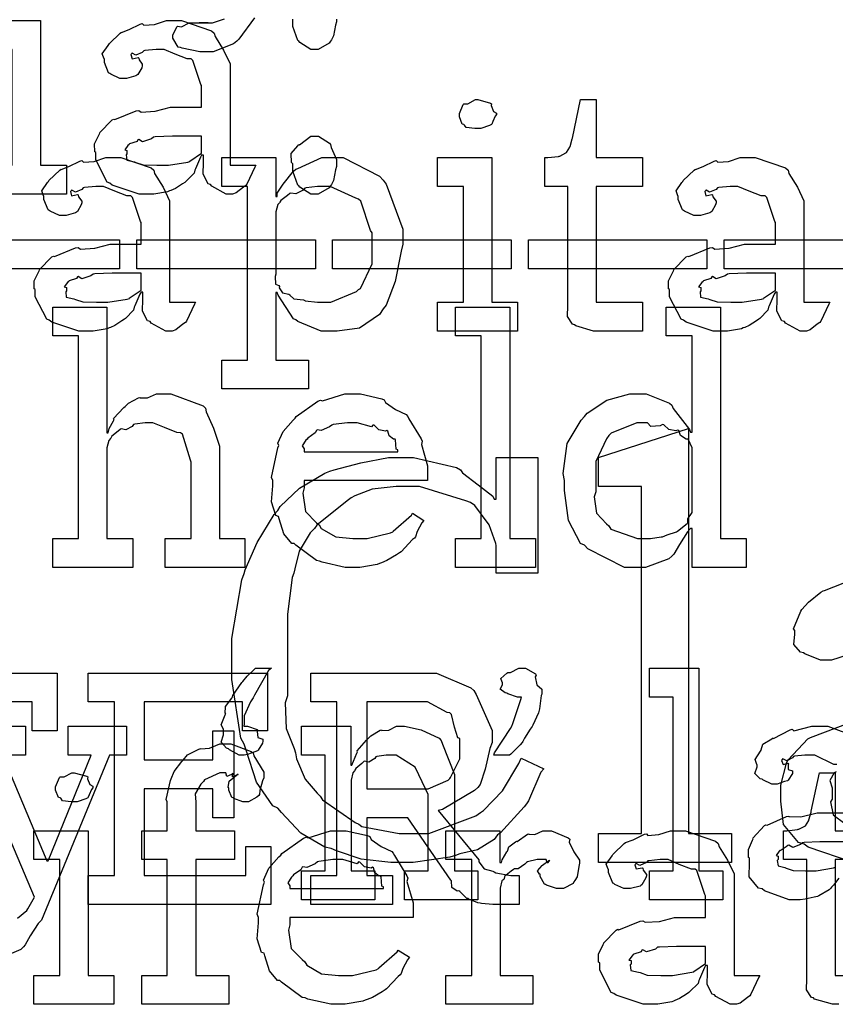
# Model space of a CAD drawing. Extents: x 0 to 8.5, y 0 to 11.
# Tile 63 of 256: x 2.6 to 3, y 2.4 to 2.9. Entities that reach past the tile are written whole.
import ezdxf

# ---------------------------------------------------------------- set-up
doc = ezdxf.new("R2010")
doc.units = 0
doc.layers.get('0').update_dxf_attribs({"linetype": 'CONTINUOUS'})

msp = doc.modelspace()

# ---------------------------------------------------------------- linework, layer by layer
at = {"color": 0}
for points in [[(2.71994, 2.87875), (2.7124, 2.86843), (2.71143, 2.86757), (2.70985, 2.86626), (2.70008, 2.86236), (2.69689, 2.86236), (2.69689, 2.86236), (2.69379, 2.86236), (2.68517, 2.86421), (2.68451, 2.86453), (2.68338, 2.86469), (2.68083, 2.86897), (2.68083, 2.87039), (2.68083, 2.87039), (2.68261, 2.87446), (2.683, 2.87472), (2.683, 2.87472), (2.685, 2.87435), (2.68853, 2.87625), (2.68972, 2.87625), (2.68972, 2.87625), (2.69413, 2.87625), (2.69558, 2.87625), (2.69558, 2.87625), (2.69775, 2.87625), (2.69775, 2.87625), (2.69737, 2.87625), (2.6965, 2.87625), (2.69624, 2.87625), (2.69553, 2.87625), (2.6939, 2.87625), (2.69342, 2.87625), (2.6945, 2.87625), (2.69694, 2.87625), (2.69775, 2.87625), (2.69988, 2.87625), (2.70551, 2.87825)], [(2.75928, 2.8781), (2.75928, 2.87679), (2.7589, 2.87517), (2.75792, 2.87011), (2.75689, 2.86811), (2.75646, 2.86746), (2.75581, 2.86649), (2.7506, 2.86356), (2.74886, 2.86356), (2.74886, 2.86356), (2.74696, 2.86356), (2.74169, 2.86681), (2.74126, 2.86746), (2.74072, 2.86778), (2.73844, 2.87457), (2.73844, 2.87679), (2.73844, 2.8781)], [(3.00444, 2.57275), (2.99696, 2.57047), (2.99451, 2.57047), (2.99175, 2.57047), (2.98415, 2.5734), (2.98346, 2.57394), (2.98215, 2.57417), (2.97894, 2.5779), (2.97933, 2.58296), (2.97933, 2.58458), (2.97874, 2.58544), (2.98221, 2.59397), (2.98281, 2.59478), (2.98281, 2.59478), (2.98589, 2.59819), (2.99192, 2.60303), (2.993, 2.60368), (2.99354, 2.60389), (3.00786, 2.60943)], [(2.57731, 2.53874), (2.61008, 2.53874), (2.61008, 2.52485), (2.59901, 2.52485), (2.62028, 2.47407), (2.62093, 2.47407), (2.64154, 2.52485), (2.63049, 2.52485), (2.63049, 2.53874), (2.65847, 2.53874), (2.65847, 2.52485), (2.65044, 2.52485), (2.61768, 2.44564), (2.61604, 2.44401), (2.61225, 2.43804), (2.60986, 2.43371), (2.609, 2.43283), (2.60775, 2.43153), (2.5989, 2.42763)], [(2.99951, 2.52029), (2.9981, 2.52029), (2.98904, 2.52485), (2.98606, 2.52485), (2.98421, 2.52485), (2.97922, 2.52431), (2.97868, 2.52419), (2.97825, 2.52349), (2.97553, 2.52203), (2.97358, 2.52306), (2.97325, 2.52289), (2.97325, 2.52268), (2.97304, 2.52229), (2.97374, 2.5204), (2.97624, 2.52094), (2.97651, 2.52072), (2.97613, 2.52029), (2.97624, 2.51796), (2.97825, 2.51731), (2.97825, 2.51704), (2.97819, 2.51606), (2.97624, 2.51281), (2.97586, 2.51247), (2.97444, 2.5121), (2.97092, 2.51096), (2.96978, 2.51096), (2.96826, 2.51096), (2.96408, 2.51297), (2.96371, 2.51335), (2.96272, 2.51346), (2.96018, 2.516), (2.96132, 2.51926), (2.96132, 2.52029), (2.96115, 2.52029), (2.96035, 2.52274), (2.96294, 2.52669), (2.96326, 2.52724), (2.96317, 2.52729), (2.96397, 2.53006), (2.96826, 2.53267), (2.96892, 2.5331), (2.96907, 2.53288), (2.97711, 2.537), (2.97803, 2.53722), (2.97889, 2.53646), (2.98753, 2.53874), (2.9904, 2.53874), (2.99522, 2.53874), (3.00851, 2.53369)], [(3.00732, 2.47325), (2.98574, 2.48068), (2.98389, 2.48215), (2.98107, 2.48292), (2.97401, 2.49154), (2.9726, 2.50276), (2.9726, 2.50646), (2.9726, 2.51036), (2.97532, 2.521), (2.97586, 2.52208), (2.97613, 2.52262), (2.98562, 2.53261), (2.98693, 2.53336), (2.98813, 2.53375), (3.00461, 2.53993)], [(2.60622, 2.4465), (2.61062, 2.45025), (2.61117, 2.45107), (2.61442, 2.45671), (2.58535, 2.52485)], [(3.00049, 2.40522), (2.99744, 2.40522), (2.98888, 2.40776), (2.98833, 2.40826), (2.98731, 2.40853), (2.98492, 2.41222), (2.98508, 2.41743), (2.98508, 2.41911), (2.98508, 2.47467), (2.97401, 2.47467), (2.97401, 2.48856), (2.97553, 2.48856), (2.97553, 2.48856), (2.98062, 2.4891), (2.98096, 2.48921), (2.98128, 2.48926), (2.98421, 2.49078), (2.98443, 2.49094), (2.98443, 2.49094), (2.98606, 2.49349), (2.98617, 2.49376), (2.98617, 2.49376), (2.98714, 2.4975), (2.98725, 2.49789), (2.99115, 2.51633), (2.99875, 2.51633), (2.99875, 2.48856), (3.02089, 2.48856)], [(2.99929, 2.51687), (2.99821, 2.51633), (2.99621, 2.51258), (2.99735, 2.50917), (2.99735, 2.50797), (2.99735, 2.50364), (2.99653, 2.50233), (2.99772, 2.49621), (3.00331, 2.49203)], [(3.00043, 2.46582), (2.99799, 2.4624), (2.99701, 2.46137), (2.99669, 2.46104), (2.99582, 2.46018), (2.99083, 2.45725), (2.99018, 2.45692), (2.98872, 2.4566), (2.98438, 2.45562), (2.98188, 2.4554), (2.98107, 2.4554), (2.98107, 2.4554), (2.97672, 2.4554), (2.96474, 2.45975), (2.96371, 2.46061), (2.96192, 2.46099), (2.95742, 2.46636), (2.95763, 2.47314), (2.95763, 2.47538), (2.95708, 2.47569), (2.95708, 2.47954), (2.95904, 2.48406), (2.95936, 2.48469), (2.95915, 2.48497), (2.96474, 2.491), (2.96544, 2.49143), (2.96604, 2.49121), (2.97538, 2.49533), (2.97651, 2.49556), (2.97651, 2.49533), (2.98232, 2.49517), (2.99013, 2.49707), (2.99278, 2.49707), (3.00407, 2.49707)], [(3.00407, 2.48318), (2.99408, 2.48318), (2.99132, 2.48318), (2.98378, 2.48286), (2.98301, 2.48275), (2.98215, 2.48193), (2.9784, 2.48053), (2.97651, 2.48161), (2.97607, 2.48144), (2.97521, 2.48074), (2.97228, 2.47894), (2.97239, 2.47928), (2.97239, 2.47928), (2.97185, 2.47868), (2.97049, 2.47661), (2.97131, 2.47635), (2.97131, 2.47624), (2.97131, 2.47472), (2.97092, 2.47424), (2.97131, 2.47168), (2.97456, 2.47086), (2.97521, 2.4706), (2.97521, 2.4706), (2.97851, 2.46946), (2.98449, 2.46929), (2.98649, 2.46929), (2.98649, 2.46929), (2.98958, 2.46929), (2.99799, 2.47076), (2.99886, 2.47103)], [(3.02089, 2.47467), (2.99875, 2.47467), (2.99875, 2.41911), (3.02089, 2.41911)]]:
    msp.add_lwpolyline(points, dxfattribs=at)
for points in [[(2.59125, 2.808), (2.60362, 2.808), (2.60362, 2.86356), (2.59125, 2.86356), (2.59125, 2.87744), (2.61729, 2.87744), (2.61729, 2.808), (2.62967, 2.808), (2.62967, 2.79411), (2.59125, 2.79411), (2.59125, 2.808)], [(2.66938, 2.79411), (2.66465, 2.79411), (2.65164, 2.79844), (2.6505, 2.79932), (2.64925, 2.79981), (2.64378, 2.81054), (2.64378, 2.81407), (2.64324, 2.81435), (2.64318, 2.81825), (2.6454, 2.82275), (2.64572, 2.8234), (2.64561, 2.82351), (2.65169, 2.82969), (2.65246, 2.83014), (2.65294, 2.82992), (2.66314, 2.83404), (2.66439, 2.83425), (2.66553, 2.8335), (2.67236, 2.83388), (2.67969, 2.83578), (2.68218, 2.83578), (2.69456, 2.83578), (2.69456, 2.84619), (2.69422, 2.84674), (2.69038, 2.85829), (2.68956, 2.859), (2.68772, 2.859), (2.68192, 2.86128), (2.67654, 2.86356), (2.67481, 2.86356), (2.67279, 2.86356), (2.66737, 2.86301), (2.66678, 2.8629), (2.66612, 2.86214), (2.66297, 2.86074), (2.66124, 2.86176), (2.66092, 2.8616), (2.66092, 2.86139), (2.66064, 2.86106), (2.66118, 2.8591), (2.66407, 2.85965), (2.66439, 2.85943), (2.66456, 2.85851), (2.66612, 2.85644), (2.66612, 2.85574), (2.66585, 2.85476), (2.66396, 2.85151), (2.66351, 2.85118), (2.66308, 2.85081), (2.65853, 2.84967), (2.65701, 2.84967), (2.65539, 2.84967), (2.65093, 2.85167), (2.6505, 2.85206), (2.64996, 2.85226), (2.64789, 2.85732), (2.64789, 2.859), (2.64774, 2.859), (2.64686, 2.86143), (2.64968, 2.8654), (2.65007, 2.86594), (2.65033, 2.86632), (2.65549, 2.87136), (2.65614, 2.87181), (2.65614, 2.87175), (2.65983, 2.8731), (2.66515, 2.87571), (2.66612, 2.87592), (2.66683, 2.87517), (2.67204, 2.87554), (2.67768, 2.87744), (2.67958, 2.87744), (2.68485, 2.87744), (2.69933, 2.8724), (2.70063, 2.87136), (2.70107, 2.86974), (2.70508, 2.86322), (2.70822, 2.85667), (2.70822, 2.85444), (2.70822, 2.808), (2.7206, 2.808), (2.72017, 2.80707), (2.71631, 2.79893), (2.71582, 2.79824), (2.71463, 2.79742), (2.71121, 2.79465), (2.70942, 2.79411), (2.70888, 2.79411), (2.70637, 2.79411), (2.69943, 2.7979), (2.69889, 2.79867), (2.69769, 2.79904), (2.69526, 2.80365), (2.69542, 2.80935), (2.69542, 2.81125), (2.69542, 2.81278), (2.69456, 2.81278), (2.69401, 2.81179), (2.69162, 2.80621), (2.69129, 2.80561), (2.69097, 2.80414), (2.68701, 2.80018), (2.68653, 2.79975), (2.68539, 2.79904), (2.68197, 2.79682), (2.67985, 2.7959), (2.67914, 2.79563), (2.67828, 2.79525), (2.6716, 2.79411), (2.66938, 2.79411)], [(2.82721, 2.82557), (2.82579, 2.82557), (2.82161, 2.82607), (2.82081, 2.82726), (2.82047, 2.82753), (2.81972, 2.82769), (2.81831, 2.83117), (2.81831, 2.83231), (2.81831, 2.83274), (2.81831, 2.83274), (2.8201, 2.83718), (2.82047, 2.83751), (2.82047, 2.83751), (2.82243, 2.83751), (2.82601, 2.83946), (2.82721, 2.83946), (2.82721, 2.83946), (2.83333, 2.83783), (2.83371, 2.83751), (2.83361, 2.83664), (2.83469, 2.83382), (2.8361, 2.83301), (2.8361, 2.83274), (2.8361, 2.83231), (2.83556, 2.83154), (2.83436, 2.82889), (2.83393, 2.82775), (2.83371, 2.82753), (2.83279, 2.82704), (2.82856, 2.82557), (2.82721, 2.82557)], [(2.88579, 2.72835), (2.88276, 2.72835), (2.87418, 2.7309), (2.87364, 2.73139), (2.87261, 2.73167), (2.87022, 2.73535), (2.87039, 2.74056), (2.87039, 2.74224), (2.87039, 2.79779), (2.85932, 2.79779), (2.85932, 2.81168), (2.86083, 2.81168), (2.86083, 2.81168), (2.86594, 2.81222), (2.86626, 2.81233), (2.8666, 2.81239), (2.86951, 2.81392), (2.86974, 2.81407), (2.86974, 2.81407), (2.87136, 2.81662), (2.87147, 2.81689), (2.87147, 2.81689), (2.87244, 2.82064), (2.87256, 2.82101), (2.87646, 2.83946), (2.88406, 2.83946), (2.88406, 2.81168), (2.90619, 2.81168), (2.90619, 2.79779), (2.88406, 2.79779), (2.88406, 2.74224), (2.90619, 2.74224), (2.90619, 2.72835), (2.90522, 2.72835), (2.903, 2.72835), (2.90229, 2.72835), (2.90104, 2.72835), (2.89822, 2.72835), (2.89729, 2.72835), (2.89589, 2.72835), (2.89268, 2.72835), (2.89165, 2.72835), (2.89019, 2.72835), (2.88687, 2.72835), (2.88579, 2.72835)], [(2.67524, 2.808), (2.67865, 2.808), (2.68793, 2.80946), (2.68892, 2.80974), (2.68886, 2.8099), (2.69456, 2.81369), (2.69456, 2.81494), (2.69456, 2.82189), (2.68371, 2.82189), (2.68067, 2.82189), (2.67236, 2.82156), (2.67156, 2.82146), (2.67046, 2.82058), (2.66618, 2.81922), (2.66439, 2.82032), (2.66396, 2.82015), (2.66357, 2.81933), (2.66004, 2.81819), (2.65983, 2.81799), (2.65924, 2.81739), (2.65767, 2.81532), (2.65875, 2.81506), (2.65875, 2.81494), (2.65875, 2.81342), (2.65836, 2.81299), (2.65864, 2.81039), (2.66233, 2.80957), (2.66308, 2.80931), (2.66308, 2.80931), (2.66656, 2.80817), (2.67307, 2.808), (2.67524, 2.808)], [(2.74886, 2.79411), (2.74696, 2.79411), (2.74169, 2.79736), (2.74126, 2.79801), (2.74072, 2.79833), (2.73844, 2.80512), (2.73844, 2.80735), (2.73844, 2.80865), (2.73768, 2.80931), (2.73762, 2.81364), (2.74078, 2.81733), (2.74126, 2.81799), (2.74164, 2.81782), (2.74701, 2.82189), (2.74886, 2.82189), (2.75076, 2.82189), (2.75597, 2.81862), (2.75646, 2.81799), (2.75672, 2.81651), (2.75928, 2.81065), (2.75928, 2.80865), (2.75928, 2.80735), (2.7589, 2.80572), (2.75792, 2.80067), (2.75689, 2.79867), (2.75646, 2.79801), (2.75581, 2.79704), (2.7506, 2.79411), (2.74886, 2.79411)], [(2.64035, 2.72835), (2.63564, 2.72835), (2.62261, 2.73269), (2.62147, 2.73356), (2.62022, 2.73406), (2.61475, 2.74479), (2.61475, 2.74832), (2.61421, 2.74858), (2.61415, 2.7525), (2.61637, 2.757), (2.61669, 2.75765), (2.6166, 2.75776), (2.62267, 2.76394), (2.62343, 2.76438), (2.62392, 2.76417), (2.63411, 2.76828), (2.63536, 2.7685), (2.6365, 2.76774), (2.64333, 2.76812), (2.65067, 2.77001), (2.65315, 2.77001), (2.66553, 2.77001), (2.66553, 2.78043), (2.66521, 2.78097), (2.66135, 2.79254), (2.66054, 2.79324), (2.65869, 2.79324), (2.65289, 2.79551), (2.64751, 2.79779), (2.64578, 2.79779), (2.64378, 2.79779), (2.63835, 2.79725), (2.63775, 2.79715), (2.6371, 2.79639), (2.63396, 2.79497), (2.63222, 2.79601), (2.63189, 2.79585), (2.63189, 2.79563), (2.63163, 2.79531), (2.63217, 2.79335), (2.63504, 2.79389), (2.63536, 2.79368), (2.63553, 2.79275), (2.6371, 2.79069), (2.6371, 2.78999), (2.63683, 2.78901), (2.63493, 2.78575), (2.6345, 2.78543), (2.63406, 2.78504), (2.6295, 2.7839), (2.62799, 2.7839), (2.62636, 2.7839), (2.6219, 2.78592), (2.62147, 2.78629), (2.62093, 2.78651), (2.61888, 2.79156), (2.61888, 2.79324), (2.61871, 2.79324), (2.61783, 2.79568), (2.62067, 2.79964), (2.62104, 2.80018), (2.62131, 2.80057), (2.62646, 2.80561), (2.62711, 2.80604), (2.62711, 2.80599), (2.63081, 2.80735), (2.63612, 2.80994), (2.6371, 2.81017), (2.63781, 2.8094), (2.64301, 2.80979), (2.64865, 2.81168), (2.65056, 2.81168), (2.65582, 2.81168), (2.67031, 2.80664), (2.6716, 2.80561), (2.67204, 2.80399), (2.67606, 2.79747), (2.67919, 2.7909), (2.67919, 2.78868), (2.67919, 2.74224), (2.69157, 2.74224), (2.69114, 2.74132), (2.68728, 2.73318), (2.68679, 2.73247), (2.6856, 2.73167), (2.68218, 2.72889), (2.68039, 2.72835), (2.67985, 2.72835), (2.67736, 2.72835), (2.67042, 2.73215), (2.66986, 2.73292), (2.66868, 2.73329), (2.66624, 2.7379), (2.66639, 2.7436), (2.66639, 2.7455), (2.66639, 2.74701), (2.66553, 2.74701), (2.66499, 2.74604), (2.6626, 2.74046), (2.66228, 2.73986), (2.66194, 2.73839), (2.65799, 2.73443), (2.6575, 2.734), (2.65636, 2.73329), (2.65294, 2.73107), (2.65082, 2.73014), (2.65013, 2.72987), (2.64925, 2.72949), (2.64258, 2.72835), (2.64035, 2.72835)], [(2.70421, 2.71446), (2.71658, 2.71446), (2.71658, 2.79779), (2.70421, 2.79779), (2.70421, 2.81168), (2.73025, 2.81168), (2.73025, 2.79303), (2.7309, 2.79303), (2.7309, 2.79454), (2.73378, 2.79893), (2.73876, 2.80518), (2.73981, 2.80604), (2.74072, 2.80632), (2.75222, 2.81168), (2.75608, 2.81168), (2.76247, 2.81168), (2.78006, 2.80268), (2.78168, 2.80083), (2.78321, 2.79883), (2.79124, 2.77724), (2.79124, 2.77001), (2.79036, 2.76665), (2.78749, 2.75217), (2.78326, 2.74083), (2.78168, 2.73899), (2.78, 2.73633), (2.77035, 2.72971), (2.7596, 2.72835), (2.75608, 2.72835), (2.75201, 2.72835), (2.74083, 2.73292), (2.73981, 2.73378), (2.73872, 2.73426), (2.73133, 2.74556), (2.7309, 2.74681), (2.73025, 2.74681), (2.73025, 2.71446), (2.74588, 2.71446), (2.74588, 2.70057), (2.70421, 2.70057), (2.70421, 2.71446)], [(2.80789, 2.74224), (2.82026, 2.74224), (2.82026, 2.79779), (2.80789, 2.79779), (2.80789, 2.81168), (2.83393, 2.81168), (2.83393, 2.74224), (2.84631, 2.74224), (2.84631, 2.72835), (2.80789, 2.72835), (2.80789, 2.74224)], [(2.94488, 2.72835), (2.94015, 2.72835), (2.92714, 2.73269), (2.926, 2.73356), (2.92475, 2.73406), (2.91928, 2.74479), (2.91928, 2.74832), (2.91872, 2.74858), (2.91868, 2.7525), (2.9209, 2.757), (2.92122, 2.75765), (2.92111, 2.75776), (2.92719, 2.76394), (2.92796, 2.76438), (2.92844, 2.76417), (2.93864, 2.76828), (2.93989, 2.7685), (2.94103, 2.76774), (2.94786, 2.76812), (2.95518, 2.77001), (2.95768, 2.77001), (2.97006, 2.77001), (2.97006, 2.78043), (2.96972, 2.78097), (2.96588, 2.79254), (2.96506, 2.79324), (2.96322, 2.79324), (2.95742, 2.79551), (2.95204, 2.79779), (2.95031, 2.79779), (2.94829, 2.79779), (2.94287, 2.79725), (2.94228, 2.79715), (2.94162, 2.79639), (2.93847, 2.79497), (2.93674, 2.79601), (2.93642, 2.79585), (2.93642, 2.79563), (2.93614, 2.79531), (2.93668, 2.79335), (2.93956, 2.79389), (2.93989, 2.79368), (2.94006, 2.79275), (2.94162, 2.79069), (2.94162, 2.78999), (2.94135, 2.78901), (2.93946, 2.78575), (2.93901, 2.78543), (2.93858, 2.78504), (2.93403, 2.7839), (2.93251, 2.7839), (2.93087, 2.7839), (2.92643, 2.78592), (2.926, 2.78629), (2.92546, 2.78651), (2.92339, 2.79156), (2.92339, 2.79324), (2.92324, 2.79324), (2.92236, 2.79568), (2.92518, 2.79964), (2.92557, 2.80018), (2.92583, 2.80057), (2.93099, 2.80561), (2.93164, 2.80604), (2.93164, 2.80599), (2.93533, 2.80735), (2.94065, 2.80994), (2.94162, 2.81017), (2.94233, 2.8094), (2.94754, 2.80979), (2.95318, 2.81168), (2.95508, 2.81168), (2.96035, 2.81168), (2.97483, 2.80664), (2.97613, 2.80561), (2.97657, 2.80399), (2.98058, 2.79747), (2.98372, 2.7909), (2.98372, 2.78868), (2.98372, 2.74224), (2.9961, 2.74224), (2.99567, 2.74132), (2.99181, 2.73318), (2.99132, 2.73247), (2.99013, 2.73167), (2.98671, 2.72889), (2.98492, 2.72835), (2.98438, 2.72835), (2.98188, 2.72835), (2.97493, 2.73215), (2.97439, 2.73292), (2.97319, 2.73329), (2.97076, 2.7379), (2.97092, 2.7436), (2.97092, 2.7455), (2.97092, 2.74701), (2.97006, 2.74701), (2.96951, 2.74604), (2.96712, 2.74046), (2.96679, 2.73986), (2.96647, 2.73839), (2.96251, 2.73443), (2.96203, 2.734), (2.96089, 2.73329), (2.95747, 2.73107), (2.95535, 2.73014), (2.95464, 2.72987), (2.95378, 2.72949), (2.9471, 2.72835), (2.94488, 2.72835)], [(2.75217, 2.74224), (2.75663, 2.74224), (2.76887, 2.74735), (2.76997, 2.74832), (2.77078, 2.74886), (2.77647, 2.76069), (2.77647, 2.7646), (2.77647, 2.77544), (2.77567, 2.77669), (2.77106, 2.79075), (2.76997, 2.79172), (2.76867, 2.7921), (2.75629, 2.79779), (2.75217, 2.79779), (2.75017, 2.79779), (2.74479, 2.7971), (2.74414, 2.79693), (2.74333, 2.79601), (2.73975, 2.79422), (2.73747, 2.7946), (2.73699, 2.79432), (2.73589, 2.79351), (2.73269, 2.79107), (2.73215, 2.79025), (2.73199, 2.78999), (2.73113, 2.78911), (2.73025, 2.78554), (2.73025, 2.78435), (2.73025, 2.75569), (2.72993, 2.75461), (2.73004, 2.75092), (2.73172, 2.75028), (2.73199, 2.74983), (2.73182, 2.74918), (2.73335, 2.74669), (2.73643, 2.74604), (2.73699, 2.74571), (2.73693, 2.74567), (2.73893, 2.74376), (2.74349, 2.74328), (2.74414, 2.74311), (2.74436, 2.74289), (2.75022, 2.74224), (2.75217, 2.74224)], [(2.56944, 2.77219), (2.65517, 2.77219), (2.65517, 2.75831), (2.56944, 2.75831), (2.56944, 2.77219)], [(2.66347, 2.77219), (2.74918, 2.77219), (2.74918, 2.75831), (2.66347, 2.75831), (2.66347, 2.77219)], [(2.75749, 2.77219), (2.84321, 2.77219), (2.84321, 2.75831), (2.75749, 2.75831), (2.75749, 2.77219)], [(2.85146, 2.77219), (2.93718, 2.77219), (2.93718, 2.75831), (2.85146, 2.75831), (2.85146, 2.77219)], [(2.94547, 2.77219), (3.03119, 2.77219), (3.03119, 2.75831), (2.94547, 2.75831), (2.94547, 2.77219)], [(2.64621, 2.74224), (2.64962, 2.74224), (2.6589, 2.74371), (2.65989, 2.74397), (2.65983, 2.74414), (2.66553, 2.74794), (2.66553, 2.74918), (2.66553, 2.75612), (2.65468, 2.75612), (2.65164, 2.75612), (2.64333, 2.75581), (2.64253, 2.75569), (2.64144, 2.75483), (2.63715, 2.75347), (2.63536, 2.75456), (2.63493, 2.75439), (2.63456, 2.75358), (2.63103, 2.75244), (2.63081, 2.75222), (2.63021, 2.75163), (2.62864, 2.74957), (2.62972, 2.74929), (2.62972, 2.74918), (2.62972, 2.74767), (2.62935, 2.74724), (2.62961, 2.74463), (2.63331, 2.74382), (2.63406, 2.74354), (2.63406, 2.74354), (2.63753, 2.7424), (2.64404, 2.74224), (2.64621, 2.74224)], [(2.95074, 2.74224), (2.95415, 2.74224), (2.96343, 2.74371), (2.96442, 2.74397), (2.96436, 2.74414), (2.97006, 2.74794), (2.97006, 2.74918), (2.97006, 2.75612), (2.95921, 2.75612), (2.95617, 2.75612), (2.94786, 2.75581), (2.94706, 2.75569), (2.94596, 2.75483), (2.94168, 2.75347), (2.93989, 2.75456), (2.93946, 2.75439), (2.93907, 2.75358), (2.93554, 2.75244), (2.93533, 2.75222), (2.93474, 2.75163), (2.93317, 2.74957), (2.93425, 2.74929), (2.93425, 2.74918), (2.93425, 2.74767), (2.93386, 2.74724), (2.93414, 2.74463), (2.93782, 2.74382), (2.93858, 2.74354), (2.93858, 2.74354), (2.94206, 2.7424), (2.94857, 2.74224), (2.95074, 2.74224)], [(2.6231, 2.62879), (2.63547, 2.62879), (2.63547, 2.72601), (2.6231, 2.72601), (2.6231, 2.7399), (2.64914, 2.7399), (2.64914, 2.67958), (2.64979, 2.67958), (2.64979, 2.67958), (2.65028, 2.68153), (2.65229, 2.68533), (2.65261, 2.68587), (2.65235, 2.68636), (2.65728, 2.69174), (2.65782, 2.69217), (2.65782, 2.69217), (2.6595, 2.69368), (2.66428, 2.69629), (2.66499, 2.6965), (2.66504, 2.69629), (2.66857, 2.69629), (2.67285, 2.69824), (2.67432, 2.69824), (2.67985, 2.69824), (2.69532, 2.69249), (2.69646, 2.69129), (2.69672, 2.68956), (2.70025, 2.68169), (2.70318, 2.67312), (2.70318, 2.67025), (2.70318, 2.62879), (2.71533, 2.62879), (2.71533, 2.6149), (2.67714, 2.6149), (2.67714, 2.62879), (2.68951, 2.62879), (2.68951, 2.66547), (2.68924, 2.66635), (2.68533, 2.67882), (2.68451, 2.67958), (2.68272, 2.67964), (2.67681, 2.68201), (2.67117, 2.68435), (2.66932, 2.68435), (2.66749, 2.68435), (2.66254, 2.68365), (2.66194, 2.68349), (2.66129, 2.68261), (2.65815, 2.68093), (2.65593, 2.68138), (2.65543, 2.6811), (2.65446, 2.68028), (2.65153, 2.67785), (2.65104, 2.67703), (2.65088, 2.67676), (2.65007, 2.67583), (2.64914, 2.67231), (2.64914, 2.67111), (2.64914, 2.62879), (2.66151, 2.62879), (2.66151, 2.6149), (2.6231, 2.6149), (2.6231, 2.62879)], [(2.81646, 2.62879), (2.82883, 2.62879), (2.82883, 2.72601), (2.81646, 2.72601), (2.81646, 2.7399), (2.8425, 2.7399), (2.8425, 2.62879), (2.85487, 2.62879), (2.85487, 2.6149), (2.81646, 2.6149), (2.81646, 2.62879)], [(2.90397, 2.6149), (2.89757, 2.6149), (2.87999, 2.62381), (2.87836, 2.62554), (2.87642, 2.62646), (2.87067, 2.63743), (2.86882, 2.65181), (2.86882, 2.65657), (2.86811, 2.65994), (2.87011, 2.67437), (2.87674, 2.68565), (2.87836, 2.68739), (2.87967, 2.68896), (2.88911, 2.69515), (2.90022, 2.69824), (2.90397, 2.69824), (2.90804, 2.69824), (2.91922, 2.69374), (2.92025, 2.69282), (2.92096, 2.69125), (2.92887, 2.6811), (2.92936, 2.67979), (2.93001, 2.67979), (2.93001, 2.72601), (2.91764, 2.72601), (2.91764, 2.7399), (2.94368, 2.7399), (2.94368, 2.62879), (2.95606, 2.62879), (2.95606, 2.6149), (2.93001, 2.6149), (2.93001, 2.63357), (2.92936, 2.63357), (2.92779, 2.63194), (2.92399, 2.62588), (2.92128, 2.62131), (2.92025, 2.62033), (2.91889, 2.61897), (2.90767, 2.6149), (2.90397, 2.6149)], [(2.76768, 2.6149), (2.76357, 2.6149), (2.75239, 2.61746), (2.75119, 2.61794), (2.74978, 2.61822), (2.73986, 2.62554), (2.73904, 2.62642), (2.73785, 2.62636), (2.7341, 2.63097), (2.73188, 2.63818), (2.73144, 2.63943), (2.73019, 2.63981), (2.72819, 2.64632), (2.72885, 2.65403), (2.72885, 2.65657), (2.72819, 2.65815), (2.73118, 2.67225), (2.73167, 2.6735), (2.73122, 2.67453), (2.73367, 2.68018), (2.73861, 2.68565), (2.73947, 2.68653), (2.73996, 2.68728), (2.75043, 2.69472), (2.75163, 2.69521), (2.75261, 2.69482), (2.7634, 2.69824), (2.76704, 2.69824), (2.77083, 2.69824), (2.78108, 2.6959), (2.78222, 2.69542), (2.78288, 2.69407), (2.78771, 2.69065), (2.79275, 2.68826), (2.79351, 2.68739), (2.794, 2.68631), (2.80003, 2.67665), (2.80046, 2.67546), (2.80007, 2.67389), (2.80306, 2.66368), (2.80306, 2.66026), (2.80306, 2.65657), (2.74382, 2.65657), (2.74382, 2.6531), (2.74311, 2.6505), (2.74447, 2.64171), (2.74978, 2.63639), (2.75097, 2.63531), (2.75201, 2.63368), (2.759, 2.62961), (2.76714, 2.62879), (2.76986, 2.62879), (2.77399, 2.62879), (2.78532, 2.63151), (2.78635, 2.63206), (2.78657, 2.63238), (2.79531, 2.64008), (2.7959, 2.64094), (2.80132, 2.63747), (2.80035, 2.63629), (2.79807, 2.63211), (2.79719, 2.62967), (2.79676, 2.62901), (2.79579, 2.62831), (2.79031, 2.6224), (2.78961, 2.62185), (2.78808, 2.62093), (2.78353, 2.61822), (2.78093, 2.61719), (2.78006, 2.61686), (2.77886, 2.61637), (2.77046, 2.6149), (2.76768, 2.6149)], [(2.74382, 2.67046), (2.78874, 2.67046), (2.78874, 2.67133), (2.78797, 2.6716), (2.78765, 2.67617), (2.78743, 2.67654), (2.78674, 2.67649), (2.78456, 2.678), (2.78396, 2.68039), (2.78353, 2.68067), (2.78282, 2.68028), (2.77968, 2.68093), (2.77746, 2.68317), (2.77681, 2.68326), (2.7761, 2.6824), (2.76926, 2.68435), (2.76704, 2.68435), (2.76454, 2.68435), (2.75776, 2.68349), (2.75706, 2.68326), (2.75597, 2.6824), (2.75201, 2.68061), (2.75011, 2.68093), (2.74968, 2.68067), (2.74914, 2.67953), (2.74556, 2.67697), (2.74533, 2.67654), (2.74457, 2.67594), (2.74289, 2.67329), (2.74382, 2.67182), (2.74382, 2.67133), (2.74382, 2.67046)], [(2.9081, 2.62879), (2.91004, 2.62879), (2.91525, 2.62956), (2.9159, 2.62967), (2.9159, 2.62967), (2.91803, 2.63064), (2.92253, 2.632), (2.92307, 2.63226), (2.92307, 2.63226), (2.92774, 2.63601), (2.92806, 2.63639), (2.92806, 2.63639), (2.928, 2.63824), (2.93001, 2.64128), (2.93001, 2.64225), (2.93001, 2.6709), (2.93001, 2.67231), (2.92839, 2.67617), (2.92806, 2.67654), (2.92719, 2.67649), (2.92443, 2.67817), (2.92361, 2.68061), (2.92307, 2.68087), (2.92225, 2.6805), (2.91883, 2.6811), (2.91656, 2.68338), (2.9159, 2.68349), (2.91471, 2.68289), (2.91026, 2.68251), (2.90864, 2.68435), (2.9081, 2.68435), (2.9036, 2.68435), (2.89117, 2.67931), (2.89008, 2.67828), (2.88889, 2.67665), (2.88379, 2.66569), (2.88379, 2.662), (2.88379, 2.65115), (2.88303, 2.64887), (2.88417, 2.6409), (2.889, 2.6359), (2.89008, 2.63487), (2.891, 2.63336), (2.90381, 2.62879), (2.9081, 2.62879)], [(2.88514, 2.48714), (2.90576, 2.48714), (2.90576, 2.65381), (2.88514, 2.65381), (2.88514, 2.66769), (2.92833, 2.68158), (2.92833, 2.48714), (2.94894, 2.48714), (2.94894, 2.47325), (2.88514, 2.47325), (2.88514, 2.48714)], [(2.79025, 2.47325), (2.78549, 2.47325), (2.77115, 2.47493), (2.75933, 2.47889), (2.75683, 2.47999), (2.75379, 2.48058), (2.74214, 2.48736), (2.73296, 2.49724), (2.73122, 2.49929), (2.72879, 2.50043), (2.72086, 2.51187), (2.71593, 2.52713), (2.71496, 2.53011), (2.71349, 2.53304), (2.7091, 2.56114), (2.7091, 2.57047), (2.7091, 2.58083), (2.71397, 2.60894), (2.71496, 2.61193), (2.71544, 2.61382), (2.72119, 2.62685), (2.72949, 2.64025), (2.73122, 2.64231), (2.73226, 2.64421), (2.7416, 2.65294), (2.75375, 2.6601), (2.75618, 2.66118), (2.75819, 2.66168), (2.771, 2.66515), (2.78429, 2.66769), (2.78874, 2.66769), (2.79628, 2.66769), (2.81689, 2.66282), (2.8189, 2.66183), (2.81988, 2.66026), (2.82742, 2.65451), (2.83431, 2.64914), (2.83496, 2.64774), (2.83604, 2.64774), (2.83604, 2.66769), (2.85601, 2.66769), (2.85601, 2.61214), (2.83604, 2.61214), (2.83604, 2.62537), (2.83589, 2.62642), (2.83268, 2.63531), (2.82574, 2.64469), (2.82368, 2.646), (2.82135, 2.64681), (2.79915, 2.65381), (2.79178, 2.65381), (2.78792, 2.65381), (2.77647, 2.65246), (2.76818, 2.64931), (2.76639, 2.64839), (2.76443, 2.64681), (2.74994, 2.63519), (2.74881, 2.63363), (2.74669, 2.63151), (2.74143, 2.62278), (2.73936, 2.61421), (2.73882, 2.61214), (2.73813, 2.61014), (2.73579, 2.59244), (2.73579, 2.58653), (2.73579, 2.55333), (2.73469, 2.54992), (2.73514, 2.5376), (2.73904, 2.52806), (2.73969, 2.52599), (2.74013, 2.52306), (2.74431, 2.51329), (2.75011, 2.50663), (2.75142, 2.50515), (2.75261, 2.50336), (2.76824, 2.49251), (2.77007, 2.49169), (2.77149, 2.49056), (2.78944, 2.48714), (2.79546, 2.48714), (2.80371, 2.48714), (2.82622, 2.49567), (2.82844, 2.49735), (2.82997, 2.49821), (2.83897, 2.50771), (2.84694, 2.52078), (2.84799, 2.52339), (2.85883, 2.51818), (2.85747, 2.5166), (2.85151, 2.50293), (2.85058, 2.50146), (2.84944, 2.5), (2.83811, 2.48757), (2.83669, 2.48649), (2.83507, 2.48438), (2.8271, 2.47939), (2.81847, 2.47738), (2.81651, 2.47672), (2.81375, 2.47586), (2.79611, 2.47325), (2.79025, 2.47325)], [(2.71442, 2.52485), (2.71268, 2.52485), (2.7079, 2.5274), (2.70747, 2.52789), (2.70649, 2.5281), (2.704, 2.53108), (2.70508, 2.53456), (2.70508, 2.53569), (2.70508, 2.53722), (2.70503, 2.53722), (2.70394, 2.53944), (2.70594, 2.54417), (2.70617, 2.54482), (2.70594, 2.54486), (2.70606, 2.54812), (2.7091, 2.55219), (2.70942, 2.55285), (2.70964, 2.5535), (2.71392, 2.55968), (2.71442, 2.56022), (2.71442, 2.56022), (2.71647, 2.56272), (2.71994, 2.56608), (2.72049, 2.56651), (2.72808, 2.56651), (2.72667, 2.56543), (2.71994, 2.55365), (2.7194, 2.5524), (2.71804, 2.5504), (2.71506, 2.54372), (2.715, 2.53982), (2.71485, 2.53874), (2.71506, 2.53874), (2.71669, 2.53874), (2.72119, 2.53711), (2.72157, 2.53678), (2.72119, 2.53614), (2.72163, 2.53321), (2.72396, 2.5325), (2.72396, 2.53222), (2.72396, 2.53157), (2.72374, 2.53054), (2.72179, 2.52713), (2.72136, 2.52681), (2.72017, 2.52647), (2.71658, 2.52513), (2.71496, 2.52485), (2.71442, 2.52485)], [(2.83485, 2.52485), (2.83512, 2.52599), (2.84293, 2.53754), (2.84353, 2.53874), (2.84397, 2.53999), (2.84787, 2.55154), (2.8481, 2.55263), (2.84787, 2.55263), (2.84619, 2.55263), (2.84153, 2.55425), (2.84115, 2.55458), (2.84028, 2.55469), (2.83783, 2.55647), (2.83897, 2.55849), (2.83897, 2.55914), (2.83897, 2.55979), (2.83882, 2.55979), (2.83822, 2.56153), (2.84115, 2.56424), (2.84158, 2.56456), (2.84158, 2.56456), (2.84283, 2.56456), (2.8469, 2.56651), (2.84831, 2.56651), (2.85004, 2.56651), (2.85482, 2.56381), (2.85525, 2.56326), (2.85476, 2.56233), (2.85547, 2.55854), (2.85786, 2.55643), (2.85786, 2.55567), (2.85786, 2.55414), (2.85764, 2.55344), (2.85678, 2.54704), (2.85656, 2.54633), (2.85628, 2.54508), (2.85363, 2.53917), (2.85331, 2.53851), (2.85232, 2.53722), (2.84967, 2.53299), (2.84885, 2.53142), (2.84853, 2.53093), (2.8475, 2.52983), (2.84299, 2.52528), (2.84244, 2.52485), (2.83485, 2.52485)], [(2.90967, 2.46929), (2.92096, 2.46929), (2.92096, 2.55263), (2.90967, 2.55263), (2.90967, 2.56651), (2.93332, 2.56651), (2.93332, 2.46929), (2.94482, 2.46929), (2.94482, 2.4554), (2.90967, 2.4554), (2.90967, 2.46929)], [(2.5536, 2.46701), (2.56944, 2.46701), (2.56944, 2.55035), (2.54015, 2.55035), (2.54015, 2.53646), (2.52821, 2.53646), (2.52821, 2.56424), (2.62522, 2.56424), (2.62522, 2.53646), (2.61328, 2.53646), (2.61328, 2.55035), (2.58376, 2.55035), (2.58376, 2.46701), (2.59961, 2.46701), (2.59961, 2.45313), (2.5536, 2.45313), (2.5536, 2.46701)], [(2.64014, 2.46701), (2.65272, 2.46701), (2.65272, 2.55035), (2.64014, 2.55035), (2.64014, 2.56424), (2.72629, 2.56424), (2.72629, 2.53646), (2.71414, 2.53646), (2.71414, 2.55035), (2.66704, 2.55035), (2.66704, 2.52257), (2.70003, 2.52257), (2.70003, 2.53646), (2.71001, 2.53646), (2.71001, 2.49479), (2.70003, 2.49479), (2.70003, 2.50868), (2.66704, 2.50868), (2.66704, 2.46701), (2.71588, 2.46701), (2.71588, 2.4809), (2.72781, 2.4809), (2.72781, 2.45313), (2.64014, 2.45313), (2.64014, 2.46701)], [(2.74696, 2.46701), (2.75956, 2.46701), (2.75956, 2.55035), (2.74696, 2.55035), (2.74696, 2.56424), (2.80143, 2.56424), (2.8074, 2.56424), (2.82389, 2.55718), (2.82531, 2.55578), (2.82639, 2.55399), (2.83399, 2.53662), (2.83399, 2.53082), (2.8329, 2.528), (2.83068, 2.51801), (2.82835, 2.51079), (2.82726, 2.50933), (2.82563, 2.50786), (2.81022, 2.49869), (2.80817, 2.49826), (2.82769, 2.47461), (2.82769, 2.47353), (2.83029, 2.47026), (2.83436, 2.46907), (2.83507, 2.46875), (2.83578, 2.46832), (2.84304, 2.46701), (2.84549, 2.46701), (2.847, 2.46701), (2.847, 2.45313), (2.83637, 2.45313), (2.83436, 2.45313), (2.82889, 2.45367), (2.82835, 2.45378), (2.82721, 2.45389), (2.82292, 2.45574), (2.82249, 2.45594), (2.82194, 2.456), (2.81847, 2.45931), (2.81814, 2.45964), (2.81733, 2.45958), (2.81478, 2.46132), (2.81456, 2.46442), (2.81424, 2.46485), (2.79363, 2.49479), (2.77387, 2.49479), (2.77387, 2.46701), (2.78624, 2.46701), (2.78624, 2.45313), (2.74696, 2.45313), (2.74696, 2.46701)], [(2.77387, 2.50868), (2.79992, 2.50868), (2.80339, 2.50868), (2.81299, 2.51286), (2.81381, 2.51367), (2.81401, 2.51411), (2.81858, 2.52306), (2.81858, 2.52604), (2.81858, 2.53276), (2.8176, 2.53315), (2.81592, 2.53831), (2.81456, 2.54432), (2.81381, 2.54514), (2.81244, 2.54531), (2.803, 2.55035), (2.79992, 2.55035), (2.77387, 2.55035), (2.77387, 2.50868)], [(2.74257, 2.46929), (2.75385, 2.46929), (2.75385, 2.52485), (2.74257, 2.52485), (2.74257, 2.53874), (2.76622, 2.53874), (2.76622, 2.52007), (2.76665, 2.52007), (2.76665, 2.52007), (2.76915, 2.52582), (2.76947, 2.52636), (2.76921, 2.52686), (2.77376, 2.53201), (2.77425, 2.53244), (2.77425, 2.53244), (2.77588, 2.53407), (2.78033, 2.53674), (2.78097, 2.537), (2.78108, 2.53668), (2.78444, 2.53678), (2.78819, 2.53874), (2.78944, 2.53874), (2.79204, 2.53874), (2.79992, 2.537), (2.8086, 2.53299), (2.80963, 2.53179), (2.81022, 2.53006), (2.81592, 2.51557), (2.81592, 2.51074), (2.81592, 2.46929), (2.82721, 2.46929), (2.82721, 2.4554), (2.79204, 2.4554), (2.79204, 2.46929), (2.80333, 2.46929), (2.80333, 2.50597), (2.80225, 2.5084), (2.7971, 2.51904), (2.78792, 2.52485), (2.78489, 2.52485), (2.78321, 2.52485), (2.77869, 2.52414), (2.77815, 2.52399), (2.77767, 2.52317), (2.77485, 2.52143), (2.77268, 2.52186), (2.77229, 2.5216), (2.77143, 2.52078), (2.76867, 2.51833), (2.76812, 2.51753), (2.76796, 2.51725), (2.76725, 2.51633), (2.76644, 2.51281), (2.76644, 2.51161), (2.76644, 2.46929), (2.77772, 2.46929), (2.77772, 2.4554), (2.74257, 2.4554), (2.74257, 2.46929)], [(2.6659, 2.41911), (2.67806, 2.41911), (2.67806, 2.47467), (2.6659, 2.47467), (2.6659, 2.48856), (2.67806, 2.48856), (2.67806, 2.50244), (2.67757, 2.50347), (2.67969, 2.51269), (2.68001, 2.51351), (2.68001, 2.51351), (2.68147, 2.51699), (2.68506, 2.52181), (2.68565, 2.5224), (2.68565, 2.5224), (2.68787, 2.5249), (2.69331, 2.52772), (2.69413, 2.52806), (2.69417, 2.52789), (2.69829, 2.52821), (2.70329, 2.53022), (2.70497, 2.53022), (2.70856, 2.53022), (2.71843, 2.52664), (2.71929, 2.52588), (2.71967, 2.52442), (2.7245, 2.5166), (2.7245, 2.51394), (2.72379, 2.51253), (2.72254, 2.50782), (2.72239, 2.50592), (2.72211, 2.50549), (2.72103, 2.50472), (2.71712, 2.50244), (2.71582, 2.50244), (2.71431, 2.50244), (2.71012, 2.50407), (2.70975, 2.50439), (2.70904, 2.5045), (2.70757, 2.50803), (2.70757, 2.50917), (2.70736, 2.50928), (2.70774, 2.51232), (2.71137, 2.51525), (2.71212, 2.51546), (2.71212, 2.51568), (2.71153, 2.51525), (2.70936, 2.51438), (2.70953, 2.51611), (2.70953, 2.51611), (2.70899, 2.51557), (2.70665, 2.5146), (2.70617, 2.51633), (2.70606, 2.51633), (2.7034, 2.51633), (2.69601, 2.51292), (2.69542, 2.51221), (2.69417, 2.51096), (2.69146, 2.50624), (2.69174, 2.50228), (2.69174, 2.50092), (2.69174, 2.48856), (2.71039, 2.48856), (2.71039, 2.47467), (2.69174, 2.47467), (2.69174, 2.41911), (2.70757, 2.41911), (2.70757, 2.40522), (2.6659, 2.40522), (2.6659, 2.41911)], [(2.6334, 2.50244), (2.632, 2.50244), (2.62782, 2.50293), (2.62701, 2.50412), (2.62668, 2.50439), (2.62592, 2.50456), (2.62451, 2.50803), (2.62451, 2.50917), (2.62451, 2.5096), (2.62451, 2.5096), (2.62631, 2.51406), (2.62668, 2.51438), (2.62668, 2.51438), (2.62864, 2.51438), (2.63222, 2.51633), (2.6334, 2.51633), (2.6334, 2.51633), (2.63954, 2.51471), (2.63992, 2.51438), (2.63981, 2.51351), (2.6409, 2.51069), (2.64231, 2.50987), (2.64231, 2.5096), (2.64231, 2.50917), (2.64176, 2.5084), (2.64057, 2.50575), (2.64014, 2.50461), (2.63992, 2.50439), (2.639, 2.5039), (2.63476, 2.50244), (2.6334, 2.50244)], [(2.6141, 2.41911), (2.62646, 2.41911), (2.62646, 2.47467), (2.6141, 2.47467), (2.6141, 2.48856), (2.64014, 2.48856), (2.64014, 2.41911), (2.6525, 2.41911), (2.6525, 2.40522), (2.6141, 2.40522), (2.6141, 2.41911)], [(2.76079, 2.40522), (2.75667, 2.40522), (2.7455, 2.40776), (2.74431, 2.40826), (2.74289, 2.40853), (2.73296, 2.41585), (2.73215, 2.41672), (2.73096, 2.41667), (2.72721, 2.42128), (2.72499, 2.4285), (2.72456, 2.42974), (2.72331, 2.43012), (2.72131, 2.43664), (2.72194, 2.44433), (2.72194, 2.44689), (2.72131, 2.44846), (2.72428, 2.46257), (2.72478, 2.46382), (2.72433, 2.46485), (2.72678, 2.47049), (2.73172, 2.47597), (2.73258, 2.47683), (2.73307, 2.4776), (2.74354, 2.48503), (2.74474, 2.48551), (2.74571, 2.48514), (2.75651, 2.48856), (2.76014, 2.48856), (2.76394, 2.48856), (2.77419, 2.48622), (2.77533, 2.48574), (2.77599, 2.48438), (2.78082, 2.48096), (2.78586, 2.47857), (2.78662, 2.47771), (2.78711, 2.47661), (2.79312, 2.46696), (2.79357, 2.46576), (2.79318, 2.46419), (2.79617, 2.454), (2.79617, 2.45057), (2.79617, 2.44689), (2.73693, 2.44689), (2.73693, 2.44342), (2.73622, 2.44081), (2.73757, 2.43201), (2.74289, 2.42671), (2.74408, 2.42563), (2.74511, 2.42399), (2.75211, 2.41992), (2.76025, 2.41911), (2.76297, 2.41911), (2.76708, 2.41911), (2.77843, 2.42182), (2.77946, 2.42236), (2.77968, 2.42269), (2.78842, 2.43039), (2.78901, 2.43126), (2.79443, 2.42779), (2.79346, 2.4266), (2.79118, 2.42242), (2.79031, 2.41997), (2.78988, 2.41932), (2.7889, 2.41863), (2.78342, 2.41271), (2.78271, 2.41217), (2.78119, 2.41124), (2.77664, 2.40853), (2.77403, 2.4075), (2.77317, 2.40717), (2.77197, 2.40668), (2.76357, 2.40522), (2.76079, 2.40522)], [(2.8119, 2.41911), (2.82428, 2.41911), (2.82428, 2.47467), (2.8119, 2.47467), (2.8119, 2.48856), (2.83772, 2.48856), (2.83772, 2.47336), (2.8386, 2.47336), (2.8386, 2.47336), (2.83892, 2.47456), (2.8411, 2.47835), (2.84142, 2.47879), (2.84142, 2.47879), (2.84212, 2.48079), (2.84532, 2.48324), (2.84576, 2.48356), (2.84603, 2.48329), (2.85107, 2.48682), (2.85161, 2.48703), (2.85161, 2.48693), (2.85454, 2.48665), (2.85835, 2.48856), (2.85965, 2.48856), (2.86257, 2.48856), (2.87061, 2.48514), (2.87136, 2.48443), (2.8711, 2.48307), (2.87321, 2.4784), (2.87592, 2.47433), (2.87592, 2.47293), (2.87571, 2.47131), (2.87489, 2.46636), (2.87375, 2.46457), (2.87332, 2.46403), (2.87289, 2.46322), (2.86833, 2.46078), (2.86681, 2.46078), (2.86501, 2.46078), (2.86008, 2.4624), (2.85965, 2.46272), (2.85915, 2.46289), (2.85704, 2.46653), (2.85704, 2.46772), (2.85678, 2.46772), (2.8559, 2.46935), (2.85813, 2.47185), (2.85835, 2.47206), (2.85829, 2.47206), (2.85824, 2.47206), (2.86128, 2.47418), (2.8616, 2.47424), (2.8616, 2.47444), (2.86149, 2.47407), (2.86051, 2.47293), (2.86003, 2.47467), (2.85986, 2.47467), (2.85926, 2.47467), (2.85792, 2.47467), (2.85747, 2.47467), (2.85574, 2.47467), (2.85107, 2.47358), (2.85053, 2.47336), (2.84978, 2.47244), (2.84651, 2.47026), (2.84463, 2.47021), (2.84424, 2.46989), (2.84315, 2.46912), (2.84006, 2.46658), (2.83985, 2.46544), (2.83968, 2.46511), (2.83876, 2.46442), (2.83794, 2.46104), (2.83794, 2.4599), (2.83794, 2.41911), (2.85357, 2.41911), (2.85357, 2.40522), (2.8119, 2.40522), (2.8119, 2.41911)], [(2.91135, 2.40522), (2.90662, 2.40522), (2.89361, 2.40956), (2.89247, 2.41043), (2.89122, 2.41092), (2.88574, 2.42165), (2.88574, 2.42518), (2.88519, 2.42546), (2.88514, 2.42936), (2.88738, 2.43386), (2.88769, 2.43451), (2.88758, 2.43463), (2.89367, 2.44081), (2.89442, 2.44125), (2.89492, 2.44103), (2.90511, 2.44515), (2.90636, 2.44536), (2.9075, 2.44461), (2.91433, 2.44499), (2.92165, 2.44689), (2.92415, 2.44689), (2.93653, 2.44689), (2.93653, 2.45731), (2.93619, 2.45785), (2.93235, 2.4694), (2.93153, 2.47011), (2.92969, 2.47011), (2.92389, 2.47239), (2.91851, 2.47467), (2.91678, 2.47467), (2.91476, 2.47467), (2.90935, 2.47412), (2.90875, 2.47401), (2.9081, 2.47325), (2.90494, 2.47185), (2.90321, 2.47287), (2.90289, 2.47271), (2.90289, 2.4725), (2.90261, 2.47217), (2.90315, 2.47021), (2.90603, 2.47076), (2.90636, 2.47054), (2.90653, 2.46963), (2.9081, 2.46756), (2.9081, 2.46685), (2.90782, 2.46588), (2.90593, 2.46263), (2.90549, 2.46229), (2.90506, 2.46192), (2.9005, 2.46078), (2.89899, 2.46078), (2.89735, 2.46078), (2.8929, 2.46278), (2.89247, 2.46317), (2.89193, 2.46338), (2.88986, 2.46843), (2.88986, 2.47011), (2.88971, 2.47011), (2.88883, 2.47254), (2.89165, 2.47651), (2.89204, 2.47706), (2.89231, 2.47743), (2.89746, 2.48247), (2.89811, 2.48292), (2.89811, 2.48286), (2.90181, 2.48421), (2.90713, 2.48682), (2.9081, 2.48703), (2.90881, 2.48628), (2.91401, 2.48665), (2.91965, 2.48856), (2.92156, 2.48856), (2.92681, 2.48856), (2.94129, 2.48351), (2.9426, 2.48247), (2.94303, 2.48085), (2.94706, 2.47433), (2.95019, 2.46778), (2.95019, 2.46556), (2.95019, 2.41911), (2.96257, 2.41911), (2.96212, 2.41818), (2.95828, 2.41004), (2.95779, 2.40935), (2.9566, 2.40853), (2.95318, 2.40576), (2.95139, 2.40522), (2.95085, 2.40522), (2.94835, 2.40522), (2.9414, 2.40901), (2.94086, 2.40978), (2.93967, 2.41015), (2.93722, 2.41476), (2.93739, 2.42046), (2.93739, 2.42236), (2.93739, 2.42389), (2.93653, 2.42389), (2.93599, 2.4229), (2.9336, 2.41732), (2.93326, 2.41672), (2.93294, 2.41525), (2.92899, 2.41129), (2.9285, 2.41086), (2.92736, 2.41015), (2.92393, 2.40793), (2.92182, 2.40701), (2.92111, 2.40674), (2.92025, 2.40636), (2.91357, 2.40522), (2.91135, 2.40522)], [(2.73693, 2.46078), (2.78185, 2.46078), (2.78185, 2.46164), (2.78108, 2.46192), (2.78076, 2.46647), (2.78054, 2.46685), (2.77983, 2.46679), (2.77767, 2.46832), (2.77707, 2.47071), (2.77664, 2.47097), (2.77593, 2.4706), (2.77279, 2.47125), (2.77056, 2.47347), (2.76992, 2.47358), (2.76921, 2.47271), (2.76238, 2.47467), (2.76014, 2.47467), (2.75765, 2.47467), (2.75088, 2.47379), (2.75017, 2.47358), (2.74908, 2.47271), (2.74511, 2.47092), (2.74322, 2.47125), (2.74278, 2.47097), (2.74224, 2.46983), (2.73867, 2.46729), (2.73844, 2.46685), (2.73768, 2.46625), (2.736, 2.4636), (2.73693, 2.46212), (2.73693, 2.46164), (2.73693, 2.46078)], [(2.91721, 2.41911), (2.92063, 2.41911), (2.9299, 2.42057), (2.93087, 2.42085), (2.93083, 2.42101), (2.93653, 2.42481), (2.93653, 2.42606), (2.93653, 2.433), (2.92567, 2.433), (2.92264, 2.433), (2.91433, 2.43267), (2.91351, 2.43257), (2.91243, 2.43169), (2.90815, 2.43033), (2.90636, 2.43143), (2.90593, 2.43126), (2.90554, 2.43044), (2.90201, 2.42931), (2.90181, 2.4291), (2.90121, 2.4285), (2.89962, 2.42643), (2.90072, 2.42617), (2.90072, 2.42606), (2.90072, 2.42453), (2.90033, 2.4241), (2.90061, 2.4215), (2.90429, 2.42068), (2.90506, 2.42042), (2.90506, 2.42042), (2.90853, 2.41928), (2.91504, 2.41911), (2.91721, 2.41911)]]:
    msp.add_lwpolyline(points, close=True, dxfattribs=at)

doc.saveas('drawing.dxf')
